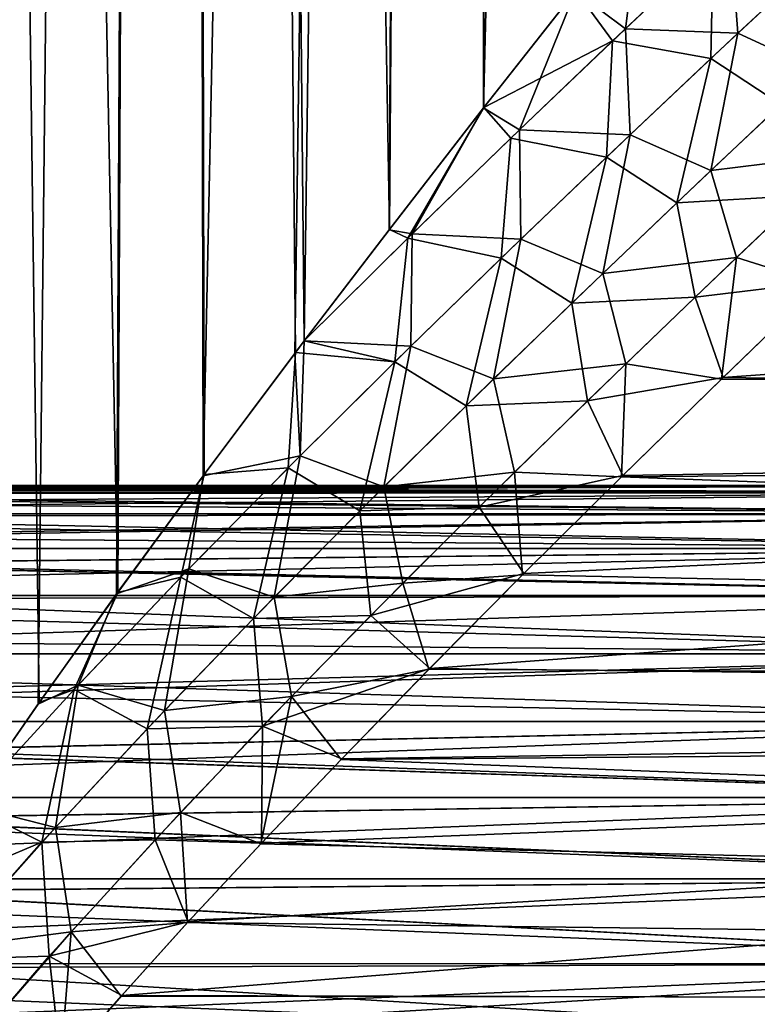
# Model space of a CAD drawing. Header units: millimetres. Extents: x -25 to 64, y -3 to 358.
# Tile 85 of 256: x 6.33 to 9.87, y 114.01 to 118.73. Entities that reach past the tile are written whole.
import ezdxf

# ---------------------------------------------------------------- set-up
doc = ezdxf.new("R2010")
doc.units = ezdxf.units.MM
doc.header["$LTSCALE"] = 52.148148
for name, color, linetype in [('16', 7, 'CONTINUOUS'), ('18', 7, 'CONTINUOUS'), ('32', 7, 'CONTINUOUS'), ('34', 7, 'CONTINUOUS'), ('94', 7, 'CONTINUOUS'), ('95', 7, 'CONTINUOUS'), ('96', 7, 'CONTINUOUS'), ('98', 7, 'CONTINUOUS'), ('99', 7, 'CONTINUOUS')]:
    doc.layers.add(name, color=color, linetype=linetype)

msp = doc.modelspace()

# ---------------------------------------------------------------- linework, layer by layer
at = {"layer": '16', "color": 7, "linetype": 'CONTINUOUS', "true_color": 0xaaaaaa}
for points in [[(12, 116.5, -4.5), (2, 116.5, -4.5), (2, 116.4971, -4.6211), (12, 116.5, -4.5)], [(12, 116.5, -4.5), (2, 116.4971, -4.6211), (2.4328, 116.4919, -4.7008), (12, 116.5, -4.5)], [(2.8675, 116.4901, -4.7226), (12, 116.5, -4.5), (2.4328, 116.4919, -4.7008), (2.8675, 116.4901, -4.7226)], [(3.2916, 116.4812, -4.8063), (12, 116.5, -4.5), (2.8675, 116.4901, -4.7226), (3.2916, 116.4812, -4.8063)], [(12, 116.4659, -4.9116), (12, 116.5, -4.5), (3.2916, 116.4812, -4.8063), (12, 116.4659, -4.9116)], [(3.6911, 116.4598, -4.9466), (12, 116.4659, -4.9116), (3.2916, 116.4812, -4.8063), (3.6911, 116.4598, -4.9466)], [(4.0515, 116.4187, -5.1323), (12, 116.4659, -4.9116), (3.6911, 116.4598, -4.9466), (4.0515, 116.4187, -5.1323)], [(12, 116.3646, -5.3115), (12, 116.4659, -4.9116), (4.0515, 116.4187, -5.1323), (12, 116.3646, -5.3115)], [(4.3631, 116.3515, -5.3487), (12, 116.3646, -5.3115), (4.0515, 116.4187, -5.1323), (4.3631, 116.3515, -5.3487)], [(4.6241, 116.254, -5.5814), (12, 116.3646, -5.3115), (4.3631, 116.3515, -5.3487), (4.6241, 116.254, -5.5814)], [(12, 116.1986, -5.69), (12, 116.3646, -5.3115), (4.6241, 116.254, -5.5814), (12, 116.1986, -5.69)], [(4.8376, 116.1233, -5.8197), (12, 116.1986, -5.69), (4.6241, 116.254, -5.5814), (4.8376, 116.1233, -5.8197)], [(12, 115.973, -6.0354), (12, 116.1986, -5.69), (4.8376, 116.1233, -5.8197), (12, 115.973, -6.0354)], [(5.0093, 115.9569, -6.0558), (12, 115.973, -6.0354), (4.8376, 116.1233, -5.8197), (5.0093, 115.9569, -6.0558)], [(5.1443, 115.7524, -6.283), (12, 115.973, -6.0354), (5.0093, 115.9569, -6.0558), (5.1443, 115.7524, -6.283)], [(12, 115.6931, -6.3394), (12, 115.973, -6.0354), (5.1443, 115.7524, -6.283), (12, 115.6931, -6.3394)], [(5.247, 115.5079, -6.4941), (12, 115.6931, -6.3394), (5.1443, 115.7524, -6.283), (5.247, 115.5079, -6.4941)], [(12, 115.3674, -6.5929), (12, 115.6931, -6.3394), (5.247, 115.5079, -6.4941), (12, 115.3674, -6.5929)], [(5.3213, 115.2235, -6.6802), (12, 115.3674, -6.5929), (5.247, 115.5079, -6.4941), (5.3213, 115.2235, -6.6802)], [(12, 115.0043, -6.7894), (12, 115.3674, -6.5929), (5.3213, 115.2235, -6.6802), (12, 115.0043, -6.7894)], [(5.3715, 114.9028, -6.8313), (12, 115.0043, -6.7894), (5.3213, 115.2235, -6.6802), (5.3715, 114.9028, -6.8313)], [(12, 114.6135, -6.9235), (12, 115.0043, -6.7894), (5.3715, 114.9028, -6.8313), (12, 114.6135, -6.9235)], [(5.4016, 114.5536, -6.9379), (12, 114.6135, -6.9235), (5.3715, 114.9028, -6.8313), (5.4016, 114.5536, -6.9379)], [(12, 114.2067, -6.9914), (12, 114.6135, -6.9235), (5.4016, 114.5536, -6.9379), (12, 114.2067, -6.9914)], [(5.4155, 114.1869, -6.993), (12, 114.2067, -6.9914), (5.4016, 114.5536, -6.9379), (5.4155, 114.1869, -6.993)], [(12, 113.7933, -6.9914), (12, 114.2067, -6.9914), (5.4155, 113.8144, -6.9931), (12, 113.7933, -6.9914)], [(5.4155, 113.8144, -6.9931), (12, 114.2067, -6.9914), (5.4155, 114.1869, -6.993), (5.4155, 113.8144, -6.9931)]]:
    msp.add_3dface(points, dxfattribs=at)
at = {"layer": '18', "color": 7, "linetype": 'CONTINUOUS', "true_color": 0xaaaaaa}
for points in [[(12, 116.5, -4.5), (12, 116.4659, -4.0884), (2, 116.5, -4.5), (12, 116.5, -4.5)], [(2, 116.5, -4.5), (12, 116.4659, -4.0884), (2, 116.4659, -4.0885), (2, 116.5, -4.5)], [(12, 116.4659, -4.0884), (12, 116.3646, -3.6885), (2, 116.4659, -4.0885), (12, 116.4659, -4.0884)], [(12, 116.3646, -3.6885), (2, 116.3646, -3.6883), (2, 116.4659, -4.0885), (12, 116.3646, -3.6885)], [(12, 116.3646, -3.6885), (12, 116.1986, -3.31), (2, 116.3646, -3.6883), (12, 116.3646, -3.6885)], [(12, 116.1986, -3.31), (2, 116.1986, -3.31), (2, 116.3646, -3.6883), (12, 116.1986, -3.31)], [(12, 116.1986, -3.31), (12, 115.973, -2.9646), (2, 116.1986, -3.31), (12, 116.1986, -3.31)], [(12, 115.973, -2.9646), (2, 115.9729, -2.9646), (2, 116.1986, -3.31), (12, 115.973, -2.9646)], [(12, 115.973, -2.9646), (12, 115.6931, -2.6606), (2, 115.9729, -2.9646), (12, 115.973, -2.9646)], [(12, 115.6931, -2.6606), (2, 115.6931, -2.6606), (2, 115.9729, -2.9646), (12, 115.6931, -2.6606)], [(12, 115.6931, -2.6606), (12, 115.3674, -2.4071), (2, 115.6931, -2.6606), (12, 115.6931, -2.6606)], [(12, 115.3674, -2.4071), (2, 115.3676, -2.4072), (2, 115.6931, -2.6606), (12, 115.3674, -2.4071)], [(12, 115.3674, -2.4071), (12, 115.0043, -2.2106), (2, 115.3676, -2.4072), (12, 115.3674, -2.4071)], [(12, 115.0043, -2.2106), (2, 115.004, -2.2105), (2, 115.3676, -2.4072), (12, 115.0043, -2.2106)], [(12, 115.0043, -2.2106), (12, 114.6135, -2.0765), (2, 115.004, -2.2105), (12, 115.0043, -2.2106)], [(12, 114.6135, -2.0765), (2, 114.614, -2.0766), (2, 115.004, -2.2105), (12, 114.6135, -2.0765)], [(12, 114.6135, -2.0765), (12, 114.2067, -2.0086), (2, 114.614, -2.0766), (12, 114.6135, -2.0765)], [(12, 114.2067, -2.0086), (2, 114.2061, -2.0085), (2, 114.614, -2.0766), (12, 114.2067, -2.0086)], [(12, 114.2067, -2.0086), (12, 113.7933, -2.0086), (2, 114.2061, -2.0085), (12, 114.2067, -2.0086)], [(12, 113.7933, -2.0086), (2, 113.7939, -2.0085), (2, 114.2061, -2.0085), (12, 113.7933, -2.0086)]]:
    msp.add_3dface(points, dxfattribs=at)
at = {"layer": '32', "color": 7, "linetype": 'CONTINUOUS', "true_color": 0xaaaaaa}
for points in [[(12, 116.4659, 4.0884), (12, 116.5, 4.5), (2, 116.4659, 4.0885), (12, 116.4659, 4.0884)], [(12, 116.5, 4.5), (2, 116.5, 4.5), (2, 116.4659, 4.0885), (12, 116.5, 4.5)], [(12, 116.3646, 3.6885), (12, 116.4659, 4.0884), (2, 116.3646, 3.6883), (12, 116.3646, 3.6885)], [(12, 116.4659, 4.0884), (2, 116.4659, 4.0885), (2, 116.3646, 3.6883), (12, 116.4659, 4.0884)], [(12, 116.1986, 3.31), (12, 116.3646, 3.6885), (2, 116.1986, 3.31), (12, 116.1986, 3.31)], [(12, 116.3646, 3.6885), (2, 116.3646, 3.6883), (2, 116.1986, 3.31), (12, 116.3646, 3.6885)], [(12, 115.973, 2.9646), (12, 116.1986, 3.31), (2, 115.9729, 2.9646), (12, 115.973, 2.9646)], [(12, 116.1986, 3.31), (2, 116.1986, 3.31), (2, 115.9729, 2.9646), (12, 116.1986, 3.31)], [(12, 115.6931, 2.6606), (12, 115.973, 2.9646), (2, 115.9729, 2.9646), (12, 115.6931, 2.6606)], [(12, 115.6931, 2.6606), (2, 115.9729, 2.9646), (2, 115.6931, 2.6606), (12, 115.6931, 2.6606)], [(12, 115.3674, 2.4071), (12, 115.6931, 2.6606), (2, 115.3676, 2.4072), (12, 115.3674, 2.4071)], [(12, 115.6931, 2.6606), (2, 115.6931, 2.6606), (2, 115.3676, 2.4072), (12, 115.6931, 2.6606)], [(12, 115.3674, 2.4071), (2, 115.3676, 2.4072), (2, 115.004, 2.2105), (12, 115.3674, 2.4071)], [(12, 115.0043, 2.2106), (12, 115.3674, 2.4071), (2, 115.004, 2.2105), (12, 115.0043, 2.2106)], [(12, 114.6135, 2.0765), (12, 115.0043, 2.2106), (2, 114.614, 2.0766), (12, 114.6135, 2.0765)], [(12, 115.0043, 2.2106), (2, 115.004, 2.2105), (2, 114.614, 2.0766), (12, 115.0043, 2.2106)], [(12, 114.6135, 2.0765), (2, 114.614, 2.0766), (2, 114.2061, 2.0085), (12, 114.6135, 2.0765)], [(12, 114.2067, 2.0086), (12, 114.6135, 2.0765), (2, 114.2061, 2.0085), (12, 114.2067, 2.0086)], [(12, 113.7933, 2.0086), (12, 114.2067, 2.0086), (2, 113.7939, 2.0085), (12, 113.7933, 2.0086)], [(12, 114.2067, 2.0086), (2, 114.2061, 2.0085), (2, 113.7939, 2.0085), (12, 114.2067, 2.0086)]]:
    msp.add_3dface(points, dxfattribs=at)
at = {"layer": '34', "color": 7, "linetype": 'CONTINUOUS', "true_color": 0xaaaaaa}
for points in [[(12, 116.5, 4.5), (12, 116.4659, 4.9116), (2, 116.5, 4.5), (12, 116.5, 4.5)], [(2, 116.5, 4.5), (12, 116.4659, 4.9116), (2, 116.4971, 4.6211), (2, 116.5, 4.5)], [(2, 116.4971, 4.6211), (12, 116.4659, 4.9116), (2.4327, 116.4919, 4.7008), (2, 116.4971, 4.6211)], [(2.4327, 116.4919, 4.7008), (12, 116.4659, 4.9116), (2.8672, 116.4901, 4.7226), (2.4327, 116.4919, 4.7008)], [(2.8672, 116.4901, 4.7226), (12, 116.4659, 4.9116), (3.2911, 116.4812, 4.8062), (2.8672, 116.4901, 4.7226)], [(3.2911, 116.4812, 4.8062), (12, 116.4659, 4.9116), (3.6903, 116.4598, 4.9463), (3.2911, 116.4812, 4.8062)], [(12, 116.4659, 4.9116), (12, 116.3646, 5.3115), (3.6903, 116.4598, 4.9463), (12, 116.4659, 4.9116)], [(3.6903, 116.4598, 4.9463), (12, 116.3646, 5.3115), (4.0506, 116.4188, 5.1318), (3.6903, 116.4598, 4.9463)], [(4.0506, 116.4188, 5.1318), (12, 116.3646, 5.3115), (4.3622, 116.3518, 5.3479), (4.0506, 116.4188, 5.1318)], [(12, 116.3646, 5.3115), (12, 116.1986, 5.69), (4.3622, 116.3518, 5.3479), (12, 116.3646, 5.3115)], [(4.3622, 116.3518, 5.3479), (12, 116.1986, 5.69), (4.6233, 116.2544, 5.5806), (4.3622, 116.3518, 5.3479)], [(4.6233, 116.2544, 5.5806), (12, 116.1986, 5.69), (4.8373, 116.1235, 5.8193), (4.6233, 116.2544, 5.5806)], [(12, 116.1986, 5.69), (12, 115.973, 6.0354), (4.8373, 116.1235, 5.8193), (12, 116.1986, 5.69)], [(4.8373, 116.1235, 5.8193), (12, 115.973, 6.0354), (5.0092, 115.957, 6.0557), (4.8373, 116.1235, 5.8193)], [(12, 115.973, 6.0354), (12, 115.6931, 6.3394), (5.0092, 115.957, 6.0557), (12, 115.973, 6.0354)], [(5.0092, 115.957, 6.0557), (12, 115.6931, 6.3394), (5.1444, 115.7521, 6.2833), (5.0092, 115.957, 6.0557)], [(5.1444, 115.7521, 6.2833), (12, 115.6931, 6.3394), (5.2472, 115.5072, 6.4946), (5.1444, 115.7521, 6.2833)], [(12, 115.6931, 6.3394), (12, 115.3674, 6.5929), (5.2472, 115.5072, 6.4946), (12, 115.6931, 6.3394)], [(5.2472, 115.5072, 6.4946), (12, 115.3674, 6.5929), (5.3215, 115.2228, 6.6806), (5.2472, 115.5072, 6.4946)], [(12, 115.3674, 6.5929), (12, 115.0043, 6.7894), (5.3215, 115.2228, 6.6806), (12, 115.3674, 6.5929)], [(5.3215, 115.2228, 6.6806), (12, 115.0043, 6.7894), (5.3716, 114.9018, 6.8317), (5.3215, 115.2228, 6.6806)], [(12, 115.0043, 6.7894), (12, 114.6135, 6.9235), (5.3716, 114.9018, 6.8317), (12, 115.0043, 6.7894)], [(5.3716, 114.9018, 6.8317), (12, 114.6135, 6.9235), (5.4016, 114.553, 6.9381), (5.3716, 114.9018, 6.8317)], [(12, 114.6135, 6.9235), (12, 114.2067, 6.9914), (5.4016, 114.553, 6.9381), (12, 114.6135, 6.9235)], [(5.4016, 114.553, 6.9381), (12, 114.2067, 6.9914), (5.4155, 114.1865, 6.993), (5.4016, 114.553, 6.9381)], [(12, 114.2067, 6.9914), (12, 113.7933, 6.9914), (5.4155, 114.1865, 6.993), (12, 114.2067, 6.9914)], [(5.4155, 114.1865, 6.993), (12, 113.7933, 6.9914), (5.4155, 113.8138, 6.9931), (5.4155, 114.1865, 6.993)]]:
    msp.add_3dface(points, dxfattribs=at)
at = {"layer": '94', "color": 7, "linetype": 'CONTINUOUS', "true_color": 0xaaaaaa}
for points in [[(5.6078, 177, -14.0739), (7.0963, 177, -13.3852), (5.7684, 114.5056, -14.0088), (5.6078, 177, -14.0739)], [(5.7684, 114.5056, -14.0088), (7.0963, 177, -13.3852), (6.0733, 114.9608, -13.8794), (5.7684, 114.5056, -14.0088)], [(6.0733, 114.9608, -13.8794), (7.0963, 177, -13.3852), (6.0772, 114.9664, -13.8777), (6.0733, 114.9608, -13.8794)], [(6.0772, 114.9664, -13.8777), (7.0963, 177, -13.3852), (6.4138, 115.4519, -13.7254), (6.0772, 114.9664, -13.8777)], [(6.4138, 115.4519, -13.7254), (7.0963, 177, -13.3852), (6.7908, 115.9801, -13.5428), (6.4138, 115.4519, -13.7254)], [(6.7908, 115.9801, -13.5428), (7.0963, 177, -13.3852), (7.2056, 116.5464, -13.3267), (6.7908, 115.9801, -13.5428)], [(7.0963, 177, -13.3852), (8.5019, 177, -12.5395), (7.2056, 116.5464, -13.3267), (7.0963, 177, -13.3852)], [(7.2056, 116.5464, -13.3267), (8.5019, 177, -12.5395), (7.6454, 117.133, -13.0794), (7.2056, 116.5464, -13.3267)], [(7.6454, 117.133, -13.0794), (8.5019, 177, -12.5395), (7.6912, 117.1935, -13.0525), (7.6454, 117.133, -13.0794)], [(7.6912, 117.1935, -13.0525), (8.5019, 177, -12.5395), (8.098, 117.7259, -12.8041), (7.6912, 117.1935, -13.0525)], [(8.098, 117.7259, -12.8041), (8.5019, 177, -12.5395), (8.552, 118.3111, -12.5054), (8.098, 117.7259, -12.8041)], [(8.5019, 177, -12.5395), (9.8081, 177, -11.5466), (8.552, 118.3111, -12.5054), (8.5019, 177, -12.5395)], [(8.552, 118.3111, -12.5054), (9.8081, 177, -11.5466), (8.9922, 118.8714, -12.1927), (8.552, 118.3111, -12.5054)]]:
    msp.add_3dface(points, dxfattribs=at)
at = {"layer": '95', "color": 7, "linetype": 'CONTINUOUS', "true_color": 0xaaaaaa}
for points in [[(7.0963, 177, 13.3852), (5.6078, 177, 14.0739), (6.7961, 115.9873, 13.5402), (7.0963, 177, 13.3852)], [(6.7961, 115.9873, 13.5402), (5.6078, 177, 14.0739), (6.4191, 115.4594, 13.7229), (6.7961, 115.9873, 13.5402)], [(6.4191, 115.4594, 13.7229), (5.6078, 177, 14.0739), (6.0773, 114.9666, 13.8776), (6.4191, 115.4594, 13.7229)], [(7.2103, 116.5527, 13.3242), (7.0963, 177, 13.3852), (6.7961, 115.9873, 13.5402), (7.2103, 116.5527, 13.3242)], [(8.5019, 177, 12.5395), (7.0963, 177, 13.3852), (8.1, 117.7285, 12.8028), (8.5019, 177, 12.5395)], [(8.1, 117.7285, 12.8028), (7.0963, 177, 13.3852), (7.6911, 117.1935, 13.0525), (8.1, 117.7285, 12.8028)], [(7.6911, 117.1935, 13.0525), (7.0963, 177, 13.3852), (7.6487, 117.1374, 13.0775), (7.6911, 117.1935, 13.0525)], [(7.6487, 117.1374, 13.0775), (7.0963, 177, 13.3852), (7.2103, 116.5527, 13.3242), (7.6487, 117.1374, 13.0775)], [(8.5534, 118.3128, 12.5045), (8.5019, 177, 12.5395), (8.1, 117.7285, 12.8028), (8.5534, 118.3128, 12.5045)], [(8.9941, 118.8738, 12.1913), (8.5019, 177, 12.5395), (8.5534, 118.3128, 12.5045), (8.9941, 118.8738, 12.1913)]]:
    msp.add_3dface(points, dxfattribs=at)
at = {"layer": '96', "color": 7, "linetype": 'CONTINUOUS', "true_color": 0xaaaaaa}
for points in [[(24.4, 116.8, 12.644), (24.4, 118.0817, 11.8116), (9.7011, 117.0176, 12.5158), (24.4, 116.8, 12.644)], [(9.7011, 117.0176, 12.5158), (24.4, 118.0817, 11.8116), (10.177, 117.476, 12.2288), (9.7011, 117.0176, 12.5158)], [(10.1675, 117.467, -12.2347), (38.9, 116.8003, -12.6438), (9.6929, 117.0097, -12.5206), (10.1675, 117.467, -12.2347)], [(9.6929, 117.0097, -12.5206), (38.9, 116.8003, -12.6438), (9.2131, 116.5415, -12.7897), (9.6929, 117.0097, -12.5206)], [(9.2197, 116.5479, 12.7862), (24.4, 116.8, 12.644), (9.7011, 117.0176, 12.5158), (9.2197, 116.5479, 12.7862)], [(24.4, 115.4384, 13.3378), (24.4, 116.8, 12.644), (8.2931, 115.623, 13.254), (24.4, 115.4384, 13.3378)], [(8.2931, 115.623, 13.254), (24.4, 116.8, 12.644), (8.7443, 116.0776, 13.0344), (8.2931, 115.623, 13.254)], [(8.7443, 116.0776, 13.0344), (24.4, 116.8, 12.644), (9.2197, 116.5479, 12.7862), (8.7443, 116.0776, 13.0344)], [(38.9, 116.8003, -12.6438), (38.9, 115.4381, -13.3379), (9.2131, 116.5415, -12.7897), (38.9, 116.8003, -12.6438)], [(9.2131, 116.5415, -12.7897), (38.9, 115.4381, -13.3379), (8.7386, 116.0719, -13.0372), (9.2131, 116.5415, -12.7897)], [(8.7386, 116.0719, -13.0372), (38.9, 115.4381, -13.3379), (8.2885, 115.6183, -13.2562), (8.7386, 116.0719, -13.0372)], [(8.2885, 115.6183, -13.2562), (38.9, 115.4381, -13.3379), (7.8676, 115.1859, -13.4473), (8.2885, 115.6183, -13.2562)], [(7.8711, 115.1896, 13.4458), (24.4, 115.4384, 13.3378), (8.2931, 115.623, 13.254), (7.8711, 115.1896, 13.4458)], [(24.4, 114.0116, 13.8854), (24.4, 115.4384, 13.3378), (6.8165, 114.0543, 13.8715), (24.4, 114.0116, 13.8854)], [(6.8165, 114.0543, 13.8715), (24.4, 115.4384, 13.3378), (7.1348, 114.4067, 13.7508), (6.8165, 114.0543, 13.8715)], [(7.1348, 114.4067, 13.7508), (24.4, 115.4384, 13.3378), (7.4857, 114.7846, 13.61), (7.1348, 114.4067, 13.7508)], [(7.4857, 114.7846, 13.61), (24.4, 115.4384, 13.3378), (7.8711, 115.1896, 13.4458), (7.4857, 114.7846, 13.61)], [(38.9, 115.4381, -13.3379), (38.9, 114.0118, -13.8854), (7.8676, 115.1859, -13.4473), (38.9, 115.4381, -13.3379)], [(7.8676, 115.1859, -13.4473), (38.9, 114.0118, -13.8854), (7.4825, 114.7812, -13.6113), (7.8676, 115.1859, -13.4473)], [(7.4825, 114.7812, -13.6113), (38.9, 114.0118, -13.8854), (7.1317, 114.4033, -13.752), (7.4825, 114.7812, -13.6113)], [(7.1317, 114.4033, -13.752), (38.9, 114.0118, -13.8854), (6.8132, 114.0507, -13.8727), (7.1317, 114.4033, -13.752)], [(6.8132, 114.0507, -13.8727), (38.9, 114.0118, -13.8854), (6.522, 113.7181, -13.9774), (6.8132, 114.0507, -13.8727)], [(6.5251, 113.7217, 13.9763), (24.4, 114.0116, 13.8854), (6.8165, 114.0543, 13.8715), (6.5251, 113.7217, 13.9763)], [(38.9, 114.0118, -13.8854), (38.9, 112.5353, -14.281), (6.522, 113.7181, -13.9774), (38.9, 114.0118, -13.8854)]]:
    msp.add_3dface(points, dxfattribs=at)
at = {"layer": '98', "color": 7, "linetype": 'CONTINUOUS', "true_color": 0xaaaaaa}
for points in [[(8.9922, 118.8714, -12.1927), (9.3051, 119.2661, -11.9557), (9.2322, 118.6906, -12.0443), (8.9922, 118.8714, -12.1927)], [(9.2322, 118.6906, -12.0443), (9.3051, 119.2661, -11.9557), (9.7341, 119.163, -11.6679), (9.2322, 118.6906, -12.0443)], [(9.2322, 118.6906, -12.0443), (9.7341, 119.163, -11.6679), (9.7723, 118.6699, -11.7638), (9.2322, 118.6906, -12.0443)], [(9.7723, 118.6699, -11.7638), (9.7341, 119.163, -11.6679), (10.2827, 119.1443, -11.3775), (9.7723, 118.6699, -11.7638)], [(9.7723, 118.6699, -11.7638), (10.2827, 119.1443, -11.3775), (10.1558, 118.4922, -11.6819), (9.7723, 118.6699, -11.7638)], [(8.552, 118.3111, -12.5054), (8.9922, 118.8714, -12.1927), (8.7236, 118.2051, -12.4004), (8.552, 118.3111, -12.5054)], [(8.7236, 118.2051, -12.4004), (8.9922, 118.8714, -12.1927), (9.2322, 118.6906, -12.0443), (8.7236, 118.2051, -12.4004)], [(8.7236, 118.2051, -12.4004), (9.2322, 118.6906, -12.0443), (9.2544, 118.1825, -12.1284), (8.7236, 118.2051, -12.4004)], [(9.2544, 118.1825, -12.1284), (9.2322, 118.6906, -12.0443), (9.7723, 118.6699, -11.7638), (9.2544, 118.1825, -12.1284)], [(9.2544, 118.1825, -12.1284), (9.7723, 118.6699, -11.7638), (9.6424, 118.0105, -12.0375), (9.2544, 118.1825, -12.1284)], [(9.6424, 118.0105, -12.0375), (9.7723, 118.6699, -11.7638), (10.1558, 118.4922, -11.6819), (9.6424, 118.0105, -12.0375)], [(10.2906, 118.0903, -11.8493), (9.6424, 118.0105, -12.0375), (10.1558, 118.4922, -11.6819), (10.2906, 118.0903, -11.8493)], [(8.098, 117.7259, -12.8041), (8.552, 118.3111, -12.5054), (8.2095, 117.7062, -12.7363), (8.098, 117.7259, -12.8041)], [(8.2095, 117.7062, -12.7363), (8.552, 118.3111, -12.5054), (8.7236, 118.2051, -12.4004), (8.2095, 117.7062, -12.7363)], [(8.2095, 117.7062, -12.7363), (8.7236, 118.2051, -12.4004), (8.7306, 117.6821, -12.4717), (8.2095, 117.7062, -12.7363)], [(8.7306, 117.6821, -12.4717), (8.7236, 118.2051, -12.4004), (9.2544, 118.1825, -12.1284), (8.7306, 117.6821, -12.4717)], [(8.7306, 117.6821, -12.4717), (9.2544, 118.1825, -12.1284), (9.1232, 117.517, -12.3718), (8.7306, 117.6821, -12.4717)], [(9.1232, 117.517, -12.3718), (9.2544, 118.1825, -12.1284), (9.6424, 118.0105, -12.0375), (9.1232, 117.517, -12.3718)], [(10.2906, 118.0903, -11.8493), (9.7647, 117.5927, -12.1946), (9.6424, 118.0105, -12.0375), (10.2906, 118.0903, -11.8493)], [(10.2906, 118.0903, -11.8493), (10.1675, 117.467, -12.2347), (9.7647, 117.5927, -12.1946), (10.2906, 118.0903, -11.8493)], [(9.7647, 117.5927, -12.1946), (9.1232, 117.517, -12.3718), (9.6424, 118.0105, -12.0375), (9.7647, 117.5927, -12.1946)], [(7.6912, 117.1935, -13.0525), (8.098, 117.7259, -12.8041), (8.2095, 117.7062, -12.7363), (7.6912, 117.1935, -13.0525)], [(7.6912, 117.1935, -13.0525), (8.2095, 117.7062, -12.7363), (8.2023, 117.1688, -12.794), (7.6912, 117.1935, -13.0525)], [(8.2023, 117.1688, -12.794), (8.2095, 117.7062, -12.7363), (8.7306, 117.6821, -12.4717), (8.2023, 117.1688, -12.794)], [(8.2023, 117.1688, -12.794), (8.7306, 117.6821, -12.4717), (8.5998, 117.0117, -12.6851), (8.2023, 117.1688, -12.794)], [(8.5998, 117.0117, -12.6851), (8.7306, 117.6821, -12.4717), (9.1232, 117.517, -12.3718), (8.5998, 117.0117, -12.6851)], [(9.7647, 117.5927, -12.1946), (9.234, 117.0838, -12.5174), (9.1232, 117.517, -12.3718), (9.7647, 117.5927, -12.1946)], [(9.7647, 117.5927, -12.1946), (9.6929, 117.0097, -12.5206), (9.234, 117.0838, -12.5174), (9.7647, 117.5927, -12.1946)], [(10.1675, 117.467, -12.2347), (9.6929, 117.0097, -12.5206), (9.7647, 117.5927, -12.1946), (10.1675, 117.467, -12.2347)], [(9.234, 117.0838, -12.5174), (8.5998, 117.0117, -12.6851), (9.1232, 117.517, -12.3718), (9.234, 117.0838, -12.5174)], [(7.6454, 117.133, -13.0794), (7.6912, 117.1935, -13.0525), (7.6709, 116.6418, -13.0955), (7.6454, 117.133, -13.0794)], [(7.6709, 116.6418, -13.0955), (7.6912, 117.1935, -13.0525), (8.2023, 117.1688, -12.794), (7.6709, 116.6418, -13.0955)], [(7.6709, 116.6418, -13.0955), (8.2023, 117.1688, -12.794), (8.0737, 116.4943, -12.9776), (7.6709, 116.6418, -13.0955)], [(8.0737, 116.4943, -12.9776), (8.2023, 117.1688, -12.794), (8.5998, 117.0117, -12.6851), (8.0737, 116.4943, -12.9776)], [(7.2056, 116.5464, -13.3267), (7.6454, 117.133, -13.0794), (7.6709, 116.6418, -13.0955), (7.2056, 116.5464, -13.3267)], [(9.234, 117.0838, -12.5174), (8.6999, 116.5639, -12.8181), (8.5998, 117.0117, -12.6851), (9.234, 117.0838, -12.5174)], [(9.234, 117.0838, -12.5174), (9.2131, 116.5415, -12.7897), (8.6999, 116.5639, -12.8181), (9.234, 117.0838, -12.5174)], [(9.6929, 117.0097, -12.5206), (9.2131, 116.5415, -12.7897), (9.234, 117.0838, -12.5174), (9.6929, 117.0097, -12.5206)], [(8.6999, 116.5639, -12.8181), (8.0737, 116.4943, -12.9776), (8.5998, 117.0117, -12.6851), (8.6999, 116.5639, -12.8181)], [(7.1382, 116.1004, -13.3764), (7.2056, 116.5464, -13.3267), (7.6709, 116.6418, -13.0955), (7.1382, 116.1004, -13.3764)], [(7.1382, 116.1004, -13.3764), (7.6709, 116.6418, -13.0955), (7.5466, 115.9642, -13.2496), (7.1382, 116.1004, -13.3764)], [(7.5466, 115.9642, -13.2496), (7.6709, 116.6418, -13.0955), (8.0737, 116.4943, -12.9776), (7.5466, 115.9642, -13.2496)], [(6.7908, 115.9801, -13.5428), (7.2056, 116.5464, -13.3267), (7.1382, 116.1004, -13.3764), (6.7908, 115.9801, -13.5428)], [(8.6999, 116.5639, -12.8181), (8.1645, 116.0323, -13.097), (8.0737, 116.4943, -12.9776), (8.6999, 116.5639, -12.8181)], [(8.6999, 116.5639, -12.8181), (8.7386, 116.0719, -13.0372), (8.1645, 116.0323, -13.097), (8.6999, 116.5639, -12.8181)], [(9.2131, 116.5415, -12.7897), (8.7386, 116.0719, -13.0372), (8.6999, 116.5639, -12.8181), (9.2131, 116.5415, -12.7897)], [(8.1645, 116.0323, -13.097), (7.5466, 115.9642, -13.2496), (8.0737, 116.4943, -12.9776), (8.1645, 116.0323, -13.097)], [(6.6062, 115.5428, -13.6371), (6.7908, 115.9801, -13.5428), (7.1382, 116.1004, -13.3764), (6.6062, 115.5428, -13.6371)], [(6.6062, 115.5428, -13.6371), (7.1382, 116.1004, -13.3764), (7.0205, 115.4202, -13.5013), (6.6062, 115.5428, -13.6371)], [(7.0205, 115.4202, -13.5013), (7.1382, 116.1004, -13.3764), (7.5466, 115.9642, -13.2496), (7.0205, 115.4202, -13.5013)], [(8.1645, 116.0323, -13.097), (7.6295, 115.4886, -13.3543), (7.5466, 115.9642, -13.2496), (8.1645, 116.0323, -13.097)], [(8.1645, 116.0323, -13.097), (8.2885, 115.6183, -13.2562), (7.6295, 115.4886, -13.3543), (8.1645, 116.0323, -13.097)], [(8.7386, 116.0719, -13.0372), (8.2885, 115.6183, -13.2562), (8.1645, 116.0323, -13.097), (8.7386, 116.0719, -13.0372)], [(6.4138, 115.4519, -13.7254), (6.7908, 115.9801, -13.5428), (6.6062, 115.5428, -13.6371), (6.4138, 115.4519, -13.7254)], [(7.6295, 115.4886, -13.3543), (7.0205, 115.4202, -13.5013), (7.5466, 115.9642, -13.2496), (7.6295, 115.4886, -13.3543)], [(8.2885, 115.6183, -13.2562), (7.8676, 115.1859, -13.4473), (7.6295, 115.4886, -13.3543), (8.2885, 115.6183, -13.2562)], [(6.0772, 114.9664, -13.8777), (6.4138, 115.4519, -13.7254), (6.6062, 115.5428, -13.6371), (6.0772, 114.9664, -13.8777)], [(6.0772, 114.9664, -13.8777), (6.6062, 115.5428, -13.6371), (6.498, 114.8604, -13.7329), (6.0772, 114.9664, -13.8777)], [(6.498, 114.8604, -13.7329), (6.6062, 115.5428, -13.6371), (7.0205, 115.4202, -13.5013), (6.498, 114.8604, -13.7329)], [(7.6295, 115.4886, -13.3543), (7.0977, 114.9316, -13.5904), (7.0205, 115.4202, -13.5013), (7.6295, 115.4886, -13.3543)], [(7.6295, 115.4886, -13.3543), (7.4825, 114.7812, -13.6113), (7.0977, 114.9316, -13.5904), (7.6295, 115.4886, -13.3543)], [(7.8676, 115.1859, -13.4473), (7.4825, 114.7812, -13.6113), (7.6295, 115.4886, -13.3543), (7.8676, 115.1859, -13.4473)], [(7.0977, 114.9316, -13.5904), (6.498, 114.8604, -13.7329), (7.0205, 115.4202, -13.5013), (7.0977, 114.9316, -13.5904)], [(5.9822, 114.2822, -13.9445), (6.0772, 114.9664, -13.8777), (6.498, 114.8604, -13.7329), (5.9822, 114.2822, -13.9445)], [(7.0977, 114.9316, -13.5904), (6.5721, 114.3595, -13.8052), (6.498, 114.8604, -13.7329), (7.0977, 114.9316, -13.5904)], [(7.0977, 114.9316, -13.5904), (7.1317, 114.4033, -13.752), (6.5721, 114.3595, -13.8052), (7.0977, 114.9316, -13.5904)], [(7.4825, 114.7812, -13.6113), (7.1317, 114.4033, -13.752), (7.0977, 114.9316, -13.5904), (7.4825, 114.7812, -13.6113)], [(6.5721, 114.3595, -13.8052), (5.9822, 114.2822, -13.9445), (6.498, 114.8604, -13.7329), (6.5721, 114.3595, -13.8052)], [(7.1317, 114.4033, -13.752), (6.8132, 114.0507, -13.8727), (6.5721, 114.3595, -13.8052), (7.1317, 114.4033, -13.752)], [(6.5721, 114.3595, -13.8052), (6.0573, 113.7693, -13.9989), (5.9822, 114.2822, -13.9445), (6.5721, 114.3595, -13.8052)], [(6.5721, 114.3595, -13.8052), (6.522, 113.7181, -13.9774), (6.0573, 113.7693, -13.9989), (6.5721, 114.3595, -13.8052)], [(6.8132, 114.0507, -13.8727), (6.522, 113.7181, -13.9774), (6.5721, 114.3595, -13.8052), (6.8132, 114.0507, -13.8727)]]:
    msp.add_3dface(points, dxfattribs=at)
at = {"layer": '99', "color": 7, "linetype": 'CONTINUOUS', "true_color": 0xaaaaaa}
for points in [[(9.6536, 119.0877, 11.73), (8.9941, 118.8738, 12.1913), (9.171, 118.6326, 12.0885), (9.6536, 119.0877, 11.73)], [(9.6536, 119.0877, 11.73), (9.171, 118.6326, 12.0885), (9.6424, 118.5483, 11.8578), (9.6536, 119.0877, 11.73)], [(10.1365, 119.009, 11.491), (9.6536, 119.0877, 11.73), (9.6424, 118.5483, 11.8578), (10.1365, 119.009, 11.491)], [(10.1365, 119.009, 11.491), (9.6424, 118.5483, 11.8578), (9.9786, 118.3266, 11.8076), (10.1365, 119.009, 11.491)], [(8.9941, 118.8738, 12.1913), (8.5534, 118.3128, 12.5045), (9.171, 118.6326, 12.0885), (8.9941, 118.8738, 12.1913)], [(9.171, 118.6326, 12.0885), (8.5534, 118.3128, 12.5045), (8.6823, 118.1653, 12.4282), (9.171, 118.6326, 12.0885)], [(9.171, 118.6326, 12.0885), (8.6823, 118.1653, 12.4282), (9.1417, 118.0754, 12.2044), (9.171, 118.6326, 12.0885)], [(9.6424, 118.5483, 11.8578), (9.171, 118.6326, 12.0885), (9.1417, 118.0754, 12.2044), (9.6424, 118.5483, 11.8578)], [(9.6424, 118.5483, 11.8578), (9.1417, 118.0754, 12.2044), (9.4794, 117.8563, 12.1452), (9.6424, 118.5483, 11.8578)], [(9.9786, 118.3266, 11.8076), (9.6424, 118.5483, 11.8578), (9.4794, 117.8563, 12.1452), (9.9786, 118.3266, 11.8076)], [(8.5534, 118.3128, 12.5045), (8.1, 117.7285, 12.8028), (8.1886, 117.6858, 12.7495), (8.5534, 118.3128, 12.5045)], [(8.6823, 118.1653, 12.4282), (8.5534, 118.3128, 12.5045), (8.1886, 117.6858, 12.7495), (8.6823, 118.1653, 12.4282)], [(9.9786, 118.3266, 11.8076), (9.4794, 117.8563, 12.1452), (10.0793, 117.8911, 11.9913), (9.9786, 118.3266, 11.8076)], [(8.6823, 118.1653, 12.4282), (8.1886, 117.6858, 12.7495), (8.6358, 117.5907, 12.5313), (8.6823, 118.1653, 12.4282)], [(9.1417, 118.0754, 12.2044), (8.6823, 118.1653, 12.4282), (8.6358, 117.5907, 12.5313), (9.1417, 118.0754, 12.2044)], [(9.1417, 118.0754, 12.2044), (8.6358, 117.5907, 12.5313), (8.9752, 117.3749, 12.4628), (9.1417, 118.0754, 12.2044)], [(9.4794, 117.8563, 12.1452), (9.1417, 118.0754, 12.2044), (8.9752, 117.3749, 12.4628), (9.4794, 117.8563, 12.1452)], [(10.0793, 117.8911, 11.9913), (9.4794, 117.8563, 12.1452), (9.5666, 117.4035, 12.3181), (10.0793, 117.8911, 11.9913)], [(10.177, 117.476, 12.2288), (10.0793, 117.8911, 11.9913), (9.5666, 117.4035, 12.3181), (10.177, 117.476, 12.2288)], [(9.4794, 117.8563, 12.1452), (8.9752, 117.3749, 12.4628), (9.5666, 117.4035, 12.3181), (9.4794, 117.8563, 12.1452)], [(8.1, 117.7285, 12.8028), (7.6911, 117.1935, 13.0525), (8.1886, 117.6858, 12.7495), (8.1, 117.7285, 12.8028)], [(8.1886, 117.6858, 12.7495), (7.6911, 117.1935, 13.0525), (8.1258, 117.0937, 12.8387), (8.1886, 117.6858, 12.7495)], [(8.6358, 117.5907, 12.5313), (8.1886, 117.6858, 12.7495), (8.1258, 117.0937, 12.8387), (8.6358, 117.5907, 12.5313)], [(8.6358, 117.5907, 12.5313), (8.1258, 117.0937, 12.8387), (8.4674, 116.8825, 12.7608), (8.6358, 117.5907, 12.5313)], [(8.9752, 117.3749, 12.4628), (8.6358, 117.5907, 12.5313), (8.4674, 116.8825, 12.7608), (8.9752, 117.3749, 12.4628)], [(9.7011, 117.0176, 12.5158), (10.177, 117.476, 12.2288), (9.5666, 117.4035, 12.3181), (9.7011, 117.0176, 12.5158)], [(9.5666, 117.4035, 12.3181), (8.9752, 117.3749, 12.4628), (9.0497, 116.9055, 12.6238), (9.5666, 117.4035, 12.3181)], [(9.7011, 117.0176, 12.5158), (9.5666, 117.4035, 12.3181), (9.0497, 116.9055, 12.6238), (9.7011, 117.0176, 12.5158)], [(8.9752, 117.3749, 12.4628), (8.4674, 116.8825, 12.7608), (9.0497, 116.9055, 12.6238), (8.9752, 117.3749, 12.4628)], [(7.6911, 117.1935, 13.0525), (7.6487, 117.1374, 13.0775), (8.1258, 117.0937, 12.8387), (7.6911, 117.1935, 13.0525)], [(7.6487, 117.1374, 13.0775), (7.2103, 116.5527, 13.3242), (7.6133, 116.584, 13.1268), (7.6487, 117.1374, 13.0775)], [(8.1258, 117.0937, 12.8387), (7.6487, 117.1374, 13.0775), (7.6133, 116.584, 13.1268), (8.1258, 117.0937, 12.8387)], [(8.1258, 117.0937, 12.8387), (7.6133, 116.584, 13.1268), (7.9575, 116.3785, 13.0393), (8.1258, 117.0937, 12.8387)], [(8.4674, 116.8825, 12.7608), (8.1258, 117.0937, 12.8387), (7.9575, 116.3785, 13.0393), (8.4674, 116.8825, 12.7608)], [(9.2197, 116.5479, 12.7862), (9.7011, 117.0176, 12.5158), (9.0497, 116.9055, 12.6238), (9.2197, 116.5479, 12.7862)], [(8.4674, 116.8825, 12.7608), (7.9575, 116.3785, 13.0393), (8.5304, 116.3968, 12.9088), (8.4674, 116.8825, 12.7608)], [(9.0497, 116.9055, 12.6238), (8.4674, 116.8825, 12.7608), (8.5304, 116.3968, 12.9088), (9.0497, 116.9055, 12.6238)], [(9.2197, 116.5479, 12.7862), (9.0497, 116.9055, 12.6238), (8.5304, 116.3968, 12.9088), (9.2197, 116.5479, 12.7862)], [(7.2103, 116.5527, 13.3242), (6.7961, 115.9873, 13.5402), (7.0998, 116.0608, 13.3959), (7.2103, 116.5527, 13.3242)], [(7.6133, 116.584, 13.1268), (7.2103, 116.5527, 13.3242), (7.0998, 116.0608, 13.3959), (7.6133, 116.584, 13.1268)], [(7.6133, 116.584, 13.1268), (7.0998, 116.0608, 13.3959), (7.447, 115.8625, 13.2987), (7.6133, 116.584, 13.1268)], [(7.9575, 116.3785, 13.0393), (7.6133, 116.584, 13.1268), (7.447, 115.8625, 13.2987), (7.9575, 116.3785, 13.0393)], [(8.7443, 116.0776, 13.0344), (9.2197, 116.5479, 12.7862), (8.5304, 116.3968, 12.9088), (8.7443, 116.0776, 13.0344)], [(7.9575, 116.3785, 13.0393), (7.447, 115.8625, 13.2987), (8.0103, 115.8771, 13.1732), (7.9575, 116.3785, 13.0393)], [(8.5304, 116.3968, 12.9088), (7.9575, 116.3785, 13.0393), (8.0103, 115.8771, 13.1732), (8.5304, 116.3968, 12.9088)], [(8.7443, 116.0776, 13.0344), (8.5304, 116.3968, 12.9088), (8.0103, 115.8771, 13.1732), (8.7443, 116.0776, 13.0344)], [(8.2931, 115.623, 13.254), (8.7443, 116.0776, 13.0344), (8.0103, 115.8771, 13.1732), (8.2931, 115.623, 13.254)], [(7.0998, 116.0608, 13.3959), (6.7961, 115.9873, 13.5402), (6.5871, 115.5223, 13.6461), (7.0998, 116.0608, 13.3959)], [(7.0998, 116.0608, 13.3959), (6.5871, 115.5223, 13.6461), (6.9379, 115.3331, 13.5391), (7.0998, 116.0608, 13.3959)], [(7.447, 115.8625, 13.2987), (7.0998, 116.0608, 13.3959), (6.9379, 115.3331, 13.5391), (7.447, 115.8625, 13.2987)], [(6.7961, 115.9873, 13.5402), (6.4191, 115.4594, 13.7229), (6.5871, 115.5223, 13.6461), (6.7961, 115.9873, 13.5402)], [(7.447, 115.8625, 13.2987), (6.9379, 115.3331, 13.5391), (7.4914, 115.3457, 13.4175), (7.447, 115.8625, 13.2987)], [(8.0103, 115.8771, 13.1732), (7.447, 115.8625, 13.2987), (7.4914, 115.3457, 13.4175), (8.0103, 115.8771, 13.1732)], [(8.2931, 115.623, 13.254), (8.0103, 115.8771, 13.1732), (7.4914, 115.3457, 13.4175), (8.2931, 115.623, 13.254)], [(7.8711, 115.1896, 13.4458), (8.2931, 115.623, 13.254), (7.4914, 115.3457, 13.4175), (7.8711, 115.1896, 13.4458)], [(6.4191, 115.4594, 13.7229), (6.0773, 114.9666, 13.8776), (6.5871, 115.5223, 13.6461), (6.4191, 115.4594, 13.7229)], [(6.5871, 115.5223, 13.6461), (6.0773, 114.9666, 13.8776), (6.4326, 114.7888, 13.7607), (6.5871, 115.5223, 13.6461)], [(6.9379, 115.3331, 13.5391), (6.5871, 115.5223, 13.6461), (6.4326, 114.7888, 13.7607), (6.9379, 115.3331, 13.5391)], [(6.9379, 115.3331, 13.5391), (6.4326, 114.7888, 13.7607), (6.9761, 114.8013, 13.6417), (6.9379, 115.3331, 13.5391)], [(7.4914, 115.3457, 13.4175), (6.9379, 115.3331, 13.5391), (6.9761, 114.8013, 13.6417), (7.4914, 115.3457, 13.4175)], [(7.4857, 114.7846, 13.61), (7.4914, 115.3457, 13.4175), (6.9761, 114.8013, 13.6417), (7.4857, 114.7846, 13.61)], [(7.4857, 114.7846, 13.61), (7.8711, 115.1896, 13.4458), (7.4914, 115.3457, 13.4175), (7.4857, 114.7846, 13.61)], [(6.0773, 114.9666, 13.8776), (5.7725, 114.5118, 14.0072), (6.4326, 114.7888, 13.7607), (6.0773, 114.9666, 13.8776)], [(6.9761, 114.8013, 13.6417), (6.4326, 114.7888, 13.7607), (6.4674, 114.2422, 13.8459), (6.9761, 114.8013, 13.6417)], [(7.1348, 114.4067, 13.7508), (6.9761, 114.8013, 13.6417), (6.4674, 114.2422, 13.8459), (7.1348, 114.4067, 13.7508)], [(7.1348, 114.4067, 13.7508), (7.4857, 114.7846, 13.61), (6.9761, 114.8013, 13.6417), (7.1348, 114.4067, 13.7508)], [(6.4326, 114.7888, 13.7607), (5.7725, 114.5118, 14.0072), (5.9341, 114.2265, 13.9634), (6.4326, 114.7888, 13.7607)], [(6.4326, 114.7888, 13.7607), (5.9341, 114.2265, 13.9634), (6.4674, 114.2422, 13.8459), (6.4326, 114.7888, 13.7607)], [(6.8165, 114.0543, 13.8715), (7.1348, 114.4067, 13.7508), (6.4674, 114.2422, 13.8459), (6.8165, 114.0543, 13.8715)], [(6.4674, 114.2422, 13.8459), (5.9341, 114.2265, 13.9634), (5.97, 113.6654, 14.0301), (6.4674, 114.2422, 13.8459)], [(6.5251, 113.7217, 13.9763), (6.4674, 114.2422, 13.8459), (5.97, 113.6654, 14.0301), (6.5251, 113.7217, 13.9763)], [(6.5251, 113.7217, 13.9763), (6.8165, 114.0543, 13.8715), (6.4674, 114.2422, 13.8459), (6.5251, 113.7217, 13.9763)]]:
    msp.add_3dface(points, dxfattribs=at)

doc.saveas('drawing.dxf')
